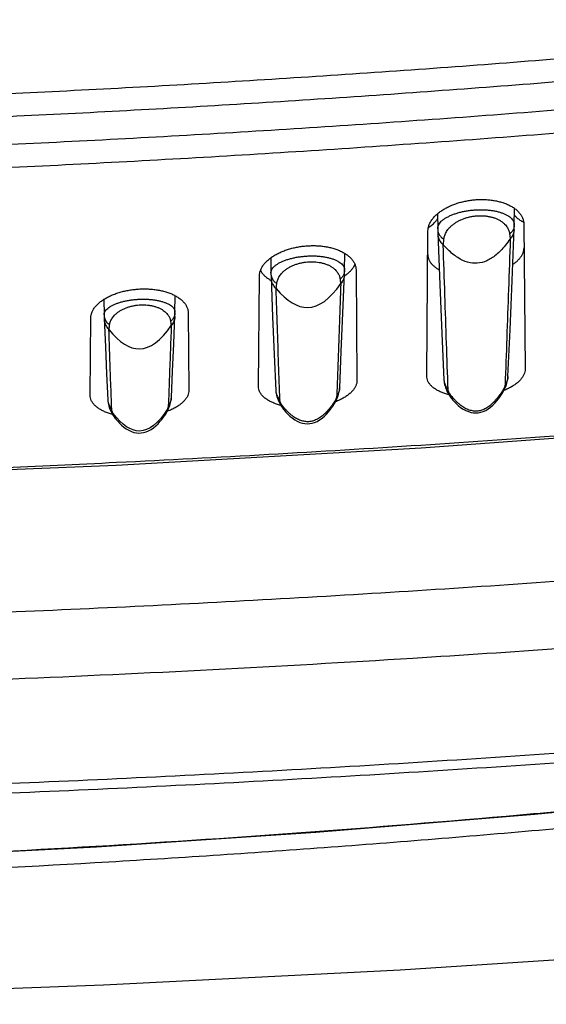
# Model space of a CAD drawing. Header units: inches. Extents: x 0 to 34, y 0 to 22.
# Tile 34 of 64: x 9.308 to 9.747, y 17.392 to 18.211. Entities that reach past the tile are written whole.
import ezdxf

# ---------------------------------------------------------------- set-up
doc = ezdxf.new("R2010")
doc.units = ezdxf.units.IN
doc.header["$LTSCALE"] = 1.87
doc.header["$MEASUREMENT"] = 0
doc.layers.get('0').update_dxf_attribs({"linetype": 'CONTINUOUS'})

msp = doc.modelspace()

# ---------------------------------------------------------------- linework, layer by layer
at = {"color": 7, "linetype": 'CONTINUOUS'}
for p, q in [((9.72025, 18.05406), (9.71998, 18.05424)), ((9.72012, 18.04036), (9.72025, 18.05403)), ((9.65628, 18.04949), (9.65639, 18.03707)), ((9.65639, 18.03707), (9.6564, 18.03651)), ((9.6564, 18.03651), (9.6565, 18.03352)), ((9.72003, 18.03716), (9.72011, 18.0398)), ((9.72011, 18.0398), (9.72012, 18.04036)), ((9.7281, 18.04093), (9.72915, 17.92033)), ((9.64728, 17.91465), (9.64833, 18.0352)), ((9.6565, 18.03352), (9.65822, 17.99066)), ((9.51747, 18.01284), (9.51758, 18.00012)), ((9.57892, 18.00283), (9.57905, 18.0166)), ((9.57891, 18.00229), (9.57892, 18.00283)), ((9.58843, 18.00282), (9.58924, 17.91089)), ((9.5072, 17.90596), (9.50801, 17.99786)), ((9.51758, 18.00012), (9.5176, 17.99958)), ((9.51759, 17.99958), (9.51769, 17.99679)), ((9.51769, 17.99679), (9.51904, 17.96384)), ((9.57883, 17.9998), (9.57891, 18.00229)), ((9.37864, 17.97835), (9.37876, 17.96551)), ((9.43775, 17.96769), (9.43787, 17.9814)), ((9.36714, 17.89857), (9.3677, 17.96293)), ((9.37876, 17.96551), (9.37877, 17.96499)), ((9.37877, 17.96499), (9.37885, 17.96238)), ((9.37885, 17.96238), (9.37984, 17.93886)), ((9.43766, 17.96481), (9.43774, 17.96717)), ((9.43774, 17.96717), (9.43775, 17.96769)), ((9.44875, 17.96713), (9.44931, 17.90275)), ((9.66387, 17.9026), (9.66492, 17.90044)), ((9.66387, 17.9026), (9.66388, 17.9026)), ((9.52389, 17.89382), (9.52489, 17.89172)), ((9.52389, 17.89382), (9.52389, 17.89381)), ((9.66897, 17.89459), (9.66896, 17.89459)), ((9.3839, 17.88632), (9.38488, 17.88425)), ((9.3839, 17.88632), (9.3839, 17.88632)), ((9.4292, 17.88179), (9.4292, 17.88179))]:
    msp.add_line(p, q, dxfattribs=at)
for points in [[(9.7149, 17.9141), (9.7166, 17.95311), (9.7183, 17.99409), (9.72003, 18.03716)], [(9.57482, 17.9048), (9.57614, 17.93509), (9.57748, 17.96672), (9.57883, 17.9998)], [(9.65822, 17.99066), (9.65992, 17.95002), (9.66161, 17.91138)], [(9.43474, 17.89681), (9.4357, 17.91857), (9.43667, 17.94121), (9.43766, 17.96481)], [(9.51904, 17.96384), (9.52037, 17.93246), (9.52169, 17.90245)], [(9.37984, 17.93886), (9.38081, 17.91639), (9.38176, 17.89482)], [(9.71331, 17.90674), (9.71356, 17.90746), (9.71394, 17.90869), (9.71426, 17.90986), (9.71452, 17.911), (9.71471, 17.91213), (9.71484, 17.91324), (9.7149, 17.9141)], [(9.57319, 17.8974), (9.57344, 17.89812), (9.57383, 17.89933), (9.57415, 17.90048), (9.57441, 17.90161), (9.57461, 17.90273), (9.57475, 17.90387), (9.57482, 17.90481)], [(9.66161, 17.91138), (9.66172, 17.91004), (9.6619, 17.90878), (9.66217, 17.90752), (9.66252, 17.90624), (9.66296, 17.9049), (9.6635, 17.90349), (9.66388, 17.9026)], [(9.71141, 17.90239), (9.71259, 17.90488), (9.71331, 17.90674)], [(9.43309, 17.88934), (9.43334, 17.89007), (9.43373, 17.89128), (9.43406, 17.89244), (9.43432, 17.89357), (9.43453, 17.8947), (9.43467, 17.89586), (9.43474, 17.8968)], [(9.52169, 17.90245), (9.5218, 17.90111), (9.52199, 17.89986), (9.52225, 17.89862), (9.52259, 17.89736), (9.52302, 17.89606), (9.52354, 17.89467), (9.52389, 17.89381)], [(9.57124, 17.89298), (9.5724, 17.8954), (9.57319, 17.8974)], [(9.66492, 17.90044), (9.66643, 17.89791), (9.66806, 17.89567), (9.66897, 17.89459)], [(9.66897, 17.89459), (9.67019, 17.89324), (9.67175, 17.89166), (9.6735, 17.89005), (9.67547, 17.88847), (9.67761, 17.88702), (9.67981, 17.88582), (9.682, 17.88492), (9.68414, 17.88431), (9.6862, 17.88397), (9.68822, 17.88388), (9.69022, 17.88403), (9.69223, 17.88442), (9.69427, 17.88506), (9.69636, 17.886), (9.69845, 17.88723), (9.70048, 17.88872), (9.70238, 17.89039), (9.70412, 17.89217), (9.70568, 17.89396), (9.70707, 17.89571), (9.70832, 17.89742), (9.70954, 17.89921)], [(9.70954, 17.89921), (9.7101, 17.90009), (9.71141, 17.90239)], [(9.18234, 17.83214), (9.38873, 17.84046), (9.64254, 17.85482), (9.89658, 17.87336), (10.14995, 17.89599)], [(9.38176, 17.89481), (9.38188, 17.89346), (9.38207, 17.89218), (9.38233, 17.89095), (9.38267, 17.88971), (9.38308, 17.88844), (9.38358, 17.88712), (9.3839, 17.88632)], [(9.43113, 17.88497), (9.43234, 17.88746), (9.43309, 17.88934)], [(9.52489, 17.89172), (9.52638, 17.88918), (9.528, 17.88691), (9.52886, 17.88587)], [(9.52886, 17.88587), (9.53013, 17.88443), (9.53166, 17.88285), (9.53337, 17.88124), (9.5353, 17.87965), (9.5374, 17.87818), (9.53958, 17.87695), (9.54176, 17.876), (9.54389, 17.87536), (9.54595, 17.87498), (9.54796, 17.87486), (9.54995, 17.87497), (9.55195, 17.87532), (9.55398, 17.87592), (9.55606, 17.87681), (9.55814, 17.87799), (9.56018, 17.87944), (9.5621, 17.88109), (9.56387, 17.88285), (9.56546, 17.88463), (9.56686, 17.88637), (9.56813, 17.88807), (9.56937, 17.88986)], [(9.56937, 17.88985), (9.56997, 17.89079), (9.57124, 17.89298)], [(9.38488, 17.88425), (9.38633, 17.88172), (9.38792, 17.87946), (9.38876, 17.87841)], [(9.38876, 17.87842), (9.39004, 17.87694), (9.39154, 17.87535), (9.39321, 17.87374), (9.3951, 17.87214), (9.39717, 17.87065), (9.39933, 17.86938), (9.4015, 17.86839), (9.40363, 17.8677), (9.4057, 17.86729), (9.4077, 17.86713), (9.40968, 17.8672), (9.41167, 17.86751), (9.4137, 17.86808), (9.41577, 17.86893), (9.41786, 17.87006), (9.4199, 17.87147), (9.42185, 17.87309), (9.42364, 17.87484), (9.42525, 17.87661), (9.42668, 17.87835), (9.42797, 17.88004), (9.4292, 17.88179)], [(9.4292, 17.88179), (9.42979, 17.88268), (9.43113, 17.88497)], [(7.1755, 17.58824), (7.35837, 17.56762), (7.53949, 17.55), (7.7214, 17.53511), (7.90397, 17.52293), (8.08706, 17.51346), (8.27056, 17.5067), (8.45432, 17.50264), (8.63821, 17.50129), (8.8221, 17.50264), (9.00586, 17.5067), (9.18935, 17.51346), (9.37245, 17.52293), (9.55501, 17.53511), (9.73692, 17.55), (9.91805, 17.56761)], [(7.56524, 17.42583), (7.65141, 17.4206), (7.89822, 17.40805), (8.14494, 17.39908), (8.39162, 17.39371), (8.63828, 17.39192), (8.88493, 17.39371), (9.13161, 17.39909), (9.37834, 17.40805), (9.62514, 17.42061), (9.87205, 17.43676), (10.11824, 17.45644)]]:
    msp.add_lwpolyline(points, dxfattribs=at)
for points, knots in [([(10.11022, 18.21097), (10.04514, 18.20414), (9.91503, 18.19138), (9.71978, 18.17495), (9.52464, 18.16125), (9.3296, 18.15027), (9.19956, 18.14476), (9.13456, 18.14246)], [0, 0, 0, 0, 0.200658, 0.40093, 0.600871, 0.800541, 1, 1, 1, 1]), ([(10.11222, 18.19219), (10.04708, 18.18533), (9.9168, 18.17254), (9.72128, 18.15607), (9.52583, 18.14233), (9.33052, 18.13132), (9.20031, 18.12579), (9.13525, 18.12349)], [0, 0, 0, 0, 0.200597, 0.4009, 0.600904, 0.800607, 1, 1, 1, 1]), ([(9.13524, 18.10055), (9.20325, 18.10294), (9.33935, 18.10871), (9.54351, 18.12031), (9.74781, 18.13488), (9.9522, 18.15241), (10.08839, 18.16605), (10.15648, 18.17337)], [0, 0, 0, 0, 0.199362, 0.399048, 0.599052, 0.799372, 1, 1, 1, 1]), ([(9.13592, 18.08142), (9.20404, 18.08382), (9.34034, 18.0896), (9.54476, 18.10124), (9.74929, 18.11584), (9.95394, 18.13341), (10.09032, 18.1471), (10.15853, 18.15443)], [0, 0, 0, 0, 0.199427, 0.399075, 0.59901, 0.799297, 1, 1, 1, 1]), ([(9.64833, 18.0352), (9.64834, 18.03608), (9.64854, 18.03788), (9.64935, 18.04054), (9.65065, 18.04316), (9.65242, 18.0457), (9.6546, 18.04809), (9.65713, 18.05032), (9.65996, 18.05236), (9.66304, 18.05421), (9.66634, 18.05587), (9.66982, 18.05731), (9.67344, 18.05855), (9.67715, 18.05957), (9.68093, 18.06036), (9.68473, 18.06094), (9.68855, 18.06131), (9.69236, 18.06146), (9.69614, 18.06139), (9.69988, 18.0611), (9.70353, 18.06059), (9.70707, 18.05986), (9.71048, 18.0589), (9.7137, 18.05772), (9.71671, 18.05632), (9.71946, 18.05469), (9.72194, 18.05284), (9.72407, 18.05078), (9.72581, 18.04852), (9.7271, 18.04609), (9.7279, 18.04354), (9.72809, 18.04179), (9.7281, 18.04093)], [0, 0, 0, 0, 0.02613, 0.053536, 0.08242, 0.113024, 0.14514, 0.178572, 0.213216, 0.248904, 0.28563, 0.323028, 0.360988, 0.39928, 0.437551, 0.475843, 0.513893, 0.551719, 0.589311, 0.626421, 0.663118, 0.699073, 0.734122, 0.76823, 0.801104, 0.832843, 0.863401, 0.8928, 0.921022, 0.948036, 0.974245, 1, 1, 1, 1]), ([(9.65639, 18.03707), (9.65639, 18.03755), (9.65649, 18.03861), (9.65705, 18.04021), (9.65805, 18.04182), (9.65944, 18.04335), (9.66118, 18.04481), (9.66326, 18.04618), (9.66563, 18.04744), (9.66825, 18.0486), (9.67107, 18.04965), (9.67407, 18.05058), (9.67721, 18.05134), (9.68044, 18.05195), (9.68373, 18.05242), (9.68704, 18.05274), (9.69035, 18.05293), (9.69363, 18.05295), (9.69686, 18.05278), (9.7, 18.05247), (9.70304, 18.05202), (9.70594, 18.05143), (9.70867, 18.05067), (9.71119, 18.04978), (9.71346, 18.04876), (9.71546, 18.04761), (9.71715, 18.04633), (9.7185, 18.04493), (9.71948, 18.04342), (9.72003, 18.04187), (9.72013, 18.04083), (9.72012, 18.04036)], [0, 0, 0, 0, 0.019097, 0.042198, 0.067043, 0.094387, 0.124599, 0.157742, 0.193628, 0.231908, 0.272216, 0.314122, 0.357239, 0.401213, 0.445602, 0.490065, 0.534325, 0.578114, 0.621204, 0.663372, 0.704355, 0.74389, 0.781699, 0.817405, 0.8507, 0.881381, 0.909433, 0.935071, 0.958712, 0.981122, 1, 1, 1, 1]), ([(9.64867, 18.03794), (9.64886, 18.03807), (9.65006, 18.03893), (9.65215, 18.04061), (9.65452, 18.04293), (9.65583, 18.04452), (9.65635, 18.04521)], [0, 0, 0, 0, 0.064846, 0.417276, 0.757252, 1, 1, 1, 1]), ([(9.66159, 18.02825), (9.66165, 18.02882), (9.66183, 18.02995), (9.66231, 18.0316), (9.66297, 18.03321), (9.66385, 18.03483), (9.66501, 18.03652), (9.66651, 18.03829), (9.66838, 18.04006), (9.6706, 18.04173), (9.67307, 18.04323), (9.67572, 18.04454), (9.67848, 18.04565), (9.68131, 18.04654), (9.68419, 18.04719), (9.68709, 18.04764), (9.68999, 18.04791), (9.69287, 18.04797), (9.69571, 18.0478), (9.69848, 18.0474), (9.70117, 18.04683), (9.70376, 18.04606), (9.7062, 18.04507), (9.70845, 18.04387), (9.71043, 18.04249), (9.71211, 18.04101), (9.71343, 18.03951), (9.71443, 18.03808), (9.71516, 18.03671), (9.7157, 18.03539), (9.71608, 18.03401), (9.71623, 18.03306), (9.71628, 18.03257)], [0, 0, 0, 0, 0.024614, 0.048457, 0.072605, 0.098244, 0.126778, 0.159639, 0.196484, 0.235998, 0.277085, 0.319082, 0.361301, 0.403383, 0.445132, 0.486568, 0.527782, 0.568626, 0.60885, 0.648436, 0.687435, 0.725682, 0.762914, 0.799007, 0.833609, 0.865463, 0.893682, 0.918246, 0.93959, 0.959285, 0.97893, 1, 1, 1, 1]), ([(9.72017, 18.04841), (9.72066, 18.04783), (9.72192, 18.04653), (9.72417, 18.04468), (9.72629, 18.04332), (9.72758, 18.04261), (9.72792, 18.04243)], [0, 0, 0, 0, 0.232044, 0.55222, 0.883558, 1, 1, 1, 1]), ([(9.6564, 18.03651), (9.65641, 18.03615), (9.65649, 18.03531), (9.6568, 18.03403), (9.65736, 18.0327), (9.65813, 18.03143), (9.65911, 18.03025), (9.66027, 18.02917), (9.66114, 18.02854), (9.66159, 18.02825)], [0, 0, 0, 0, 0.107908, 0.246749, 0.388246, 0.533606, 0.68372, 0.839125, 1, 1, 1, 1]), ([(9.72011, 18.0398), (9.7201, 18.03944), (9.72002, 18.03861), (9.71972, 18.03735), (9.71916, 18.03603), (9.7184, 18.03477), (9.71743, 18.0336), (9.71668, 18.0329), (9.71628, 18.03257)], [0, 0, 0, 0, 0.12857, 0.29388, 0.46241, 0.635624, 0.814603, 1, 1, 1, 1]), ([(9.71999, 18.03627), (9.71998, 18.03584), (9.71988, 18.03484), (9.71952, 18.03329), (9.71886, 18.03166), (9.71796, 18.03012), (9.71722, 18.02918), (9.71681, 18.02874)], [0, 0, 0, 0, 0.152679, 0.360523, 0.570415, 0.783317, 1, 1, 1, 1]), ([(9.65654, 18.0325), (9.65655, 18.03208), (9.65665, 18.03108), (9.65701, 18.02953), (9.65766, 18.0279), (9.65855, 18.02637), (9.65968, 18.02495), (9.66056, 18.02411), (9.66102, 18.02371)], [0, 0, 0, 0, 0.124873, 0.295269, 0.467311, 0.641775, 0.819241, 1, 1, 1, 1]), ([(9.71681, 18.02874), (9.71541, 18.0267), (9.7115, 18.02147), (9.70499, 18.01482), (9.69725, 18.00993), (9.68936, 18.00792), (9.68135, 18.00879), (9.6732, 18.01255), (9.6664, 18.018), (9.66232, 18.02227), (9.66102, 18.02371)], [0, 0, 0, 0, 0.080215, 0.222579, 0.364942, 0.507306, 0.649669, 0.792033, 0.934396, 1, 1, 1, 1]), ([(9.66102, 18.02371), (9.66107, 18.02391), (9.66115, 18.02436), (9.66126, 18.02511), (9.66138, 18.02601), (9.66148, 18.02707), (9.66156, 18.02783), (9.66159, 18.02825)], [0, 0, 0, 0, 0.13477, 0.298649, 0.4954, 0.728179, 1, 1, 1, 1]), ([(9.71681, 18.02874), (9.71633, 18.0147), (9.71538, 17.98716), (9.71394, 17.94668), (9.71295, 17.92023), (9.71246, 17.90729)], [0, 0, 0, 0, 0.346768, 0.680183, 1, 1, 1, 1]), ([(9.71628, 18.03257), (9.71632, 18.03221), (9.71639, 18.03154), (9.7165, 18.03063), (9.7166, 18.02988), (9.71671, 18.02926), (9.71678, 18.0289), (9.71681, 18.02874)], [0, 0, 0, 0, 0.282283, 0.517899, 0.712713, 0.87181, 1, 1, 1, 1]), ([(9.50801, 17.99786), (9.50801, 17.99871), (9.50821, 18.00045), (9.50902, 18.00302), (9.51033, 18.00555), (9.51209, 18.00799), (9.51427, 18.01029), (9.5168, 18.01244), (9.51964, 18.01441), (9.52274, 18.01619), (9.52606, 18.01778), (9.52956, 18.01916), (9.53321, 18.02035), (9.53696, 18.02131), (9.54078, 18.02207), (9.54464, 18.02261), (9.5485, 18.02294), (9.55236, 18.02306), (9.55619, 18.02297), (9.55997, 18.02266), (9.56367, 18.02213), (9.56726, 18.02139), (9.5707, 18.02042), (9.57396, 18.01925), (9.57699, 18.01785), (9.57977, 18.01625), (9.58226, 18.01443), (9.5844, 18.01241), (9.58614, 18.01019), (9.58743, 18.00783), (9.58823, 18.00536), (9.58843, 18.00366), (9.58843, 18.00282)], [0, 0, 0, 0, 0.025306, 0.0519, 0.080032, 0.109976, 0.14155, 0.17457, 0.208939, 0.244487, 0.281213, 0.318749, 0.356977, 0.395647, 0.43437, 0.473168, 0.511771, 0.550181, 0.588384, 0.626118, 0.663431, 0.699962, 0.735516, 0.770039, 0.803221, 0.83514, 0.865727, 0.894986, 0.922891, 0.94942, 0.974995, 1, 1, 1, 1]), ([(9.6651, 17.90331), (9.66464, 17.91614), (9.66372, 17.94234), (9.66236, 17.98248), (9.66147, 18.00979), (9.66102, 18.02371)], [0, 0, 0, 0, 0.319612, 0.653024, 1, 1, 1, 1]), ([(9.71884, 18.0074), (9.71962, 18.00791), (9.72114, 18.00901), (9.72322, 18.01082), (9.72502, 18.01278), (9.72646, 18.01483), (9.7275, 18.01694), (9.72814, 18.01907), (9.72828, 18.02051), (9.72827, 18.02122)], [0, 0, 0, 0, 0.16123, 0.322565, 0.47487, 0.61803, 0.752116, 0.878801, 1, 1, 1, 1]), ([(9.51758, 18.00012), (9.51758, 18.00058), (9.51769, 18.00159), (9.51827, 18.00311), (9.51929, 18.00463), (9.52071, 18.00606), (9.52249, 18.00742), (9.5246, 18.00868), (9.527, 18.00986), (9.52967, 18.01091), (9.53254, 18.01185), (9.53557, 18.01267), (9.53872, 18.01334), (9.54197, 18.01386), (9.54527, 18.01422), (9.54859, 18.01444), (9.5519, 18.01451), (9.55516, 18.01445), (9.55835, 18.01421), (9.56143, 18.01379), (9.56438, 18.01325), (9.56717, 18.01256), (9.56975, 18.01174), (9.57209, 18.01079), (9.57413, 18.00971), (9.57586, 18.0085), (9.57725, 18.00719), (9.57826, 18.00575), (9.57882, 18.00428), (9.57893, 18.00329), (9.57892, 18.00283)], [0, 0, 0, 0, 0.019108, 0.042258, 0.067425, 0.095432, 0.126657, 0.16113, 0.198651, 0.238848, 0.281278, 0.325361, 0.370587, 0.416666, 0.463269, 0.510005, 0.556456, 0.602214, 0.646975, 0.690526, 0.732592, 0.772843, 0.810915, 0.846305, 0.878691, 0.908024, 0.934475, 0.958517, 0.981025, 1, 1, 1, 1]), ([(9.64816, 18.0156), (9.64815, 18.01487), (9.6483, 18.01341), (9.64899, 18.01127), (9.65012, 18.00924), (9.65167, 18.00735), (9.65359, 18.00562), (9.65564, 18.00419), (9.65707, 18.00339), (9.65771, 18.00305)], [0, 0, 0, 0, 0.131005, 0.264168, 0.402544, 0.548971, 0.704165, 0.868997, 1, 1, 1, 1]), ([(9.52248, 17.9915), (9.52254, 17.99204), (9.52273, 17.99311), (9.5232, 17.99465), (9.52385, 17.99615), (9.52471, 17.99765), (9.52582, 17.9992), (9.52723, 18.00081), (9.529, 18.00242), (9.53108, 18.00394), (9.53342, 18.00532), (9.53593, 18.0065), (9.53855, 18.00753), (9.54126, 18.00836), (9.54401, 18.00897), (9.54678, 18.00937), (9.54954, 18.0096), (9.55231, 18.00966), (9.55505, 18.00952), (9.55773, 18.00915), (9.56033, 18.0086), (9.56282, 18.00788), (9.56519, 18.00697), (9.56738, 18.00585), (9.56933, 18.00456), (9.57098, 18.00315), (9.5723, 18.00173), (9.57329, 18.00036), (9.57402, 17.99907), (9.57457, 17.99781), (9.57496, 17.99649), (9.57511, 17.99558), (9.57516, 17.99511)], [0, 0, 0, 0, 0.024338, 0.047999, 0.07193, 0.097167, 0.12493, 0.156637, 0.192443, 0.231204, 0.271612, 0.313065, 0.355047, 0.397152, 0.439078, 0.480557, 0.521724, 0.56283, 0.603763, 0.644066, 0.683414, 0.721896, 0.75965, 0.796353, 0.831292, 0.863814, 0.892819, 0.917516, 0.938977, 0.958915, 0.978806, 1, 1, 1, 1]), ([(9.57931, 17.99822), (9.57993, 17.99864), (9.58129, 17.99963), (9.58325, 18.0013), (9.58507, 18.00324), (9.5865, 18.00526), (9.58722, 18.00668), (9.5875, 18.00737)], [0, 0, 0, 0, 0.179416, 0.405476, 0.618748, 0.819167, 1, 1, 1, 1]), ([(9.50896, 18.00256), (9.50896, 18.00255), (9.50927, 18.00184), (9.51005, 18.00044), (9.51159, 17.99853), (9.51352, 17.99678), (9.51562, 17.99531), (9.51709, 17.99447), (9.51778, 17.99411)], [0, 0, 0, 0, 0.002557, 0.187488, 0.383444, 0.591307, 0.812152, 1, 1, 1, 1]), ([(9.5176, 17.99958), (9.51761, 17.99923), (9.51768, 17.99843), (9.51797, 17.99718), (9.51849, 17.99588), (9.51922, 17.99465), (9.52014, 17.99349), (9.52123, 17.99242), (9.52205, 17.99179), (9.52248, 17.9915)], [0, 0, 0, 0, 0.107416, 0.24691, 0.388875, 0.534459, 0.684528, 0.839633, 1, 1, 1, 1]), ([(9.51772, 17.99584), (9.51774, 17.99544), (9.51783, 17.99448), (9.51816, 17.99299), (9.51876, 17.9914), (9.51959, 17.98989), (9.52064, 17.9885), (9.52146, 17.98766), (9.52189, 17.98727)], [0, 0, 0, 0, 0.122625, 0.294051, 0.466898, 0.641857, 0.819463, 1, 1, 1, 1]), ([(9.57849, 17.99988), (9.57835, 17.99944), (9.57799, 17.99855), (9.57724, 17.99731), (9.57629, 17.99614), (9.57556, 17.99544), (9.57516, 17.99511)], [0, 0, 0, 0, 0.239031, 0.484469, 0.737816, 1, 1, 1, 1]), ([(9.57516, 17.99511), (9.5752, 17.99481), (9.57526, 17.99427), (9.57536, 17.9935), (9.57545, 17.99286), (9.57554, 17.99232), (9.57563, 17.99186), (9.57568, 17.99159), (9.57571, 17.99147)], [0, 0, 0, 0, 0.241818, 0.448774, 0.62503, 0.773367, 0.897566, 1, 1, 1, 1]), ([(9.5788, 17.99894), (9.57878, 17.99853), (9.57869, 17.99754), (9.57834, 17.99601), (9.5777, 17.99439), (9.57683, 17.99285), (9.57611, 17.99191), (9.57571, 17.99147)], [0, 0, 0, 0, 0.150903, 0.359563, 0.570071, 0.78331, 1, 1, 1, 1]), ([(9.57891, 18.00229), (9.5789, 18.00194), (9.57883, 18.00112), (9.57864, 18.00032), (9.57849, 17.99988)], [0, 0, 0, 0, 0.436483, 1, 1, 1, 1]), ([(9.3677, 17.96293), (9.36771, 17.96375), (9.36791, 17.96543), (9.36872, 17.96792), (9.37002, 17.97036), (9.37178, 17.9727), (9.37396, 17.97492), (9.37649, 17.97698), (9.37934, 17.97888), (9.38247, 17.9806), (9.38582, 17.98212), (9.38936, 17.98345), (9.39302, 17.98457), (9.39679, 17.98549), (9.40063, 17.98619), (9.40453, 17.9867), (9.40846, 17.987), (9.41238, 17.98708), (9.41626, 17.98696), (9.42007, 17.98663), (9.4238, 17.98609), (9.42742, 17.98534), (9.43089, 17.98437), (9.43419, 17.98319), (9.43726, 17.9818), (9.44007, 17.98021), (9.44256, 17.97842), (9.44471, 17.97645), (9.44645, 17.97429), (9.44774, 17.97199), (9.44855, 17.96959), (9.44874, 17.96794), (9.44875, 17.96713)], [0, 0, 0, 0, 0.02457, 0.050393, 0.077794, 0.107036, 0.137975, 0.17059, 0.204752, 0.240455, 0.277352, 0.315044, 0.35338, 0.39207, 0.431151, 0.470387, 0.509793, 0.54903, 0.587776, 0.626045, 0.663612, 0.700544, 0.736584, 0.771634, 0.80536, 0.83748, 0.868073, 0.897097, 0.924649, 0.950718, 0.975689, 1, 1, 1, 1]), ([(9.52189, 17.98727), (9.52194, 17.98745), (9.52202, 17.98785), (9.52213, 17.98853), (9.52225, 17.98936), (9.52237, 17.99037), (9.52244, 17.9911), (9.52248, 17.9915)], [0, 0, 0, 0, 0.128566, 0.288325, 0.483575, 0.719431, 1, 1, 1, 1]), ([(9.52189, 17.98727), (9.53089, 17.97667), (9.54931, 17.96571), (9.56681, 17.97837), (9.57571, 17.99147)], [0, 0, 0, 0, 0.476674, 1, 1, 1, 1]), ([(9.52509, 17.89448), (9.52473, 17.90445), (9.52401, 17.92474), (9.52295, 17.95567), (9.52225, 17.97662), (9.52189, 17.98727)], [0, 0, 0, 0, 0.322468, 0.655849, 1, 1, 1, 1]), ([(9.57571, 17.99147), (9.57534, 17.98074), (9.5746, 17.95962), (9.57347, 17.92843), (9.5727, 17.90798), (9.57232, 17.89792)], [0, 0, 0, 0, 0.343985, 0.677369, 1, 1, 1, 1]), ([(9.37876, 17.96551), (9.37875, 17.96593), (9.37886, 17.96686), (9.37941, 17.96825), (9.3804, 17.96964), (9.38176, 17.97094), (9.38346, 17.97217), (9.38548, 17.97331), (9.38779, 17.97438), (9.39034, 17.97533), (9.39311, 17.97617), (9.39602, 17.9769), (9.39906, 17.97751), (9.40218, 17.97797), (9.40534, 17.9783), (9.40852, 17.97847), (9.41169, 17.9785), (9.41482, 17.97842), (9.41788, 17.97822), (9.42086, 17.97784), (9.42371, 17.97731), (9.4264, 17.97666), (9.4289, 17.97589), (9.43116, 17.97501), (9.43313, 17.97402), (9.4348, 17.97291), (9.43613, 17.9717), (9.4371, 17.97038), (9.43765, 17.96902), (9.43775, 17.9681), (9.43775, 17.96769)], [0, 0, 0, 0, 0.018437, 0.040838, 0.065339, 0.092791, 0.123587, 0.157759, 0.195135, 0.235372, 0.277999, 0.322404, 0.368016, 0.414455, 0.461355, 0.508302, 0.55494, 0.601012, 0.646263, 0.6904, 0.733131, 0.774055, 0.812614, 0.848285, 0.880759, 0.910026, 0.93623, 0.959788, 0.981639, 1, 1, 1, 1]), ([(9.38336, 17.9571), (9.38342, 17.95762), (9.38361, 17.95864), (9.38411, 17.96012), (9.38478, 17.96157), (9.38567, 17.96302), (9.38684, 17.96454), (9.38833, 17.9661), (9.39018, 17.96762), (9.39232, 17.96904), (9.3947, 17.97028), (9.39723, 17.97134), (9.39986, 17.97224), (9.40255, 17.97293), (9.40528, 17.97341), (9.40802, 17.9737), (9.41075, 17.9738), (9.41347, 17.97373), (9.41616, 17.97347), (9.41877, 17.97299), (9.42129, 17.97234), (9.42369, 17.9715), (9.42592, 17.97047), (9.42792, 17.96927), (9.42962, 17.96794), (9.43099, 17.96658), (9.43203, 17.96527), (9.43282, 17.96401), (9.43341, 17.96274), (9.43385, 17.96142), (9.43402, 17.96051), (9.43407, 17.96004)], [0, 0, 0, 0, 0.024563, 0.048499, 0.072922, 0.099049, 0.128351, 0.162168, 0.199939, 0.240334, 0.282374, 0.325411, 0.368817, 0.412229, 0.455409, 0.498343, 0.541098, 0.583613, 0.625705, 0.667199, 0.707926, 0.747632, 0.786009, 0.822773, 0.856888, 0.886891, 0.912474, 0.935205, 0.956555, 0.977767, 1, 1, 1, 1]), ([(9.37877, 17.96499), (9.37878, 17.96458), (9.37887, 17.96365), (9.37925, 17.96224), (9.37992, 17.96079), (9.38084, 17.95942), (9.38199, 17.95817), (9.38288, 17.95744), (9.38336, 17.9571)], [0, 0, 0, 0, 0.130081, 0.294087, 0.461758, 0.634671, 0.813906, 1, 1, 1, 1]), ([(9.43733, 17.96478), (9.43719, 17.96434), (9.43683, 17.96346), (9.4361, 17.96223), (9.43518, 17.96107), (9.43446, 17.96037), (9.43407, 17.96004)], [0, 0, 0, 0, 0.239339, 0.48489, 0.738133, 1, 1, 1, 1]), ([(9.43763, 17.96398), (9.43761, 17.96358), (9.43752, 17.96261), (9.43718, 17.96109), (9.43657, 17.95948), (9.43572, 17.95796), (9.43502, 17.95702), (9.43464, 17.95658)], [0, 0, 0, 0, 0.148889, 0.358398, 0.569569, 0.783214, 1, 1, 1, 1]), ([(9.43774, 17.96717), (9.43773, 17.96681), (9.43765, 17.96601), (9.43747, 17.96522), (9.43733, 17.96478)], [0, 0, 0, 0, 0.435367, 1, 1, 1, 1]), ([(9.37889, 17.96148), (9.3789, 17.96111), (9.37899, 17.96019), (9.37929, 17.95876), (9.37985, 17.95721), (9.38062, 17.95574), (9.38158, 17.95437), (9.38234, 17.95354), (9.38275, 17.95315)], [0, 0, 0, 0, 0.119998, 0.292473, 0.46617, 0.641702, 0.819554, 1, 1, 1, 1]), ([(9.38275, 17.95315), (9.38278, 17.95328), (9.38285, 17.95357), (9.38295, 17.95406), (9.38305, 17.95465), (9.38315, 17.95535), (9.38325, 17.95618), (9.38332, 17.95678), (9.38336, 17.9571)], [0, 0, 0, 0, 0.100938, 0.224477, 0.37238, 0.548911, 0.757243, 1, 1, 1, 1]), ([(9.38275, 17.95315), (9.39142, 17.94238), (9.40911, 17.93129), (9.42604, 17.94374), (9.43464, 17.95657)], [0, 0, 0, 0, 0.480328, 1, 1, 1, 1]), ([(9.43464, 17.95657), (9.43437, 17.94899), (9.43383, 17.93399), (9.43302, 17.91175), (9.43247, 17.89709), (9.43219, 17.88985)], [0, 0, 0, 0, 0.341029, 0.674392, 1, 1, 1, 1]), ([(9.43407, 17.96004), (9.43411, 17.95975), (9.43418, 17.95921), (9.43428, 17.95847), (9.43437, 17.95785), (9.43447, 17.95735), (9.43455, 17.95693), (9.43461, 17.95668), (9.43464, 17.95657)], [0, 0, 0, 0, 0.251614, 0.462195, 0.637951, 0.783175, 0.903472, 1, 1, 1, 1]), ([(9.38507, 17.88695), (9.38481, 17.89413), (9.38429, 17.90867), (9.38352, 17.93073), (9.38301, 17.94562), (9.38275, 17.95315)], [0, 0, 0, 0, 0.325467, 0.658825, 1, 1, 1, 1]), ([(9.66571, 17.89908), (9.66544, 17.89915), (9.66404, 17.89951), (9.6616, 17.90025), (9.65852, 17.90146), (9.65573, 17.90285), (9.65327, 17.90442), (9.65115, 17.90618), (9.64945, 17.90811), (9.6482, 17.91019), (9.64744, 17.91239), (9.64727, 17.91391), (9.64728, 17.91465)], [0, 0, 0, 0, 0.032934, 0.167344, 0.295128, 0.415259, 0.528096, 0.633605, 0.732412, 0.824974, 0.913379, 1, 1, 1, 1]), ([(9.72915, 17.92033), (9.72916, 17.91957), (9.72899, 17.91801), (9.72822, 17.9157), (9.72696, 17.91343), (9.72523, 17.91125), (9.72309, 17.90919), (9.72057, 17.90725), (9.71773, 17.90545), (9.71466, 17.90385), (9.71253, 17.90291), (9.71146, 17.90248)], [0, 0, 0, 0, 0.085942, 0.176484, 0.273338, 0.37789, 0.489915, 0.609494, 0.736225, 0.870125, 1, 1, 1, 1]), ([(9.7149, 17.9141), (9.71489, 17.91376), (9.71481, 17.91289), (9.71454, 17.91153), (9.71404, 17.91004), (9.71335, 17.90861), (9.71277, 17.90771), (9.71246, 17.90729)], [0, 0, 0, 0, 0.140538, 0.35311, 0.566825, 0.782289, 1, 1, 1, 1]), ([(9.52576, 17.89021), (9.52546, 17.89029), (9.52404, 17.89067), (9.52157, 17.89143), (9.51848, 17.89266), (9.51568, 17.89408), (9.51321, 17.89568), (9.51109, 17.89745), (9.50938, 17.8994), (9.50813, 17.90149), (9.50736, 17.90369), (9.5072, 17.90521), (9.5072, 17.90596)], [0, 0, 0, 0, 0.035038, 0.169253, 0.29691, 0.416961, 0.529729, 0.635146, 0.733794, 0.82608, 0.914041, 1, 1, 1, 1]), ([(9.58924, 17.91089), (9.58924, 17.91014), (9.58907, 17.90857), (9.5883, 17.90628), (9.58704, 17.90403), (9.58531, 17.90186), (9.58316, 17.89982), (9.58065, 17.8979), (9.5778, 17.89613), (9.57466, 17.89453), (9.57245, 17.89359), (9.57132, 17.89314)], [0, 0, 0, 0, 0.085328, 0.17508, 0.27101, 0.374546, 0.48551, 0.604014, 0.729674, 0.862518, 1, 1, 1, 1]), ([(9.57482, 17.9048), (9.5748, 17.90445), (9.57472, 17.90358), (9.57445, 17.9022), (9.57394, 17.90069), (9.57323, 17.89925), (9.57264, 17.89835), (9.57232, 17.89792)], [0, 0, 0, 0, 0.141012, 0.353437, 0.567021, 0.782375, 1, 1, 1, 1]), ([(9.66161, 17.91138), (9.66162, 17.91103), (9.6617, 17.91017), (9.66197, 17.90881), (9.66247, 17.90731), (9.66316, 17.90588), (9.66404, 17.90453), (9.66473, 17.9037), (9.6651, 17.90331)], [0, 0, 0, 0, 0.114673, 0.289002, 0.464253, 0.640918, 0.819401, 1, 1, 1, 1]), ([(9.71246, 17.90729), (9.71245, 17.90712), (9.7124, 17.90676), (9.71227, 17.90618), (9.71209, 17.90553), (9.71185, 17.90481), (9.71166, 17.90432), (9.71156, 17.90407)], [0, 0, 0, 0, 0.147643, 0.325645, 0.529515, 0.75528, 1, 1, 1, 1]), ([(9.71331, 17.90674), (9.71325, 17.90658), (9.71302, 17.90601), (9.71249, 17.90507), (9.71189, 17.90439), (9.71157, 17.90407)], [0, 0, 0, 0, 0.159583, 0.573727, 1, 1, 1, 1]), ([(10.14977, 17.89806), (10.06522, 17.88981), (9.89619, 17.8747), (9.64259, 17.85619), (9.40804, 17.8429), (9.258, 17.83657), (9.19244, 17.83422)], [0, 0, 0, 0, 0.265579, 0.530506, 0.794913, 1, 1, 1, 1]), ([(9.38578, 17.88264), (9.38548, 17.88272), (9.38404, 17.88311), (9.38155, 17.88391), (9.37845, 17.88516), (9.37564, 17.88661), (9.37316, 17.88823), (9.37103, 17.89002), (9.36932, 17.89199), (9.36806, 17.89409), (9.3673, 17.8963), (9.36713, 17.89782), (9.36714, 17.89857)], [0, 0, 0, 0, 0.036379, 0.17049, 0.298108, 0.418164, 0.530947, 0.636353, 0.734922, 0.827015, 0.914616, 1, 1, 1, 1]), ([(9.44931, 17.90275), (9.44931, 17.90199), (9.44914, 17.90043), (9.44837, 17.89815), (9.44711, 17.89591), (9.44538, 17.89376), (9.44323, 17.89174), (9.44071, 17.88985), (9.43786, 17.88811), (9.43472, 17.88652), (9.43245, 17.88558), (9.43125, 17.88513), (9.4312, 17.88511)], [0, 0, 0, 0, 0.084855, 0.173964, 0.269123, 0.371803, 0.481875, 0.59948, 0.724251, 0.856229, 0.994177, 1, 1, 1, 1]), ([(9.43474, 17.8968), (9.43472, 17.89645), (9.43464, 17.89557), (9.43436, 17.89417), (9.43384, 17.89265), (9.43312, 17.89119), (9.43252, 17.89028), (9.43219, 17.88985)], [0, 0, 0, 0, 0.14097, 0.353359, 0.566933, 0.782312, 1, 1, 1, 1]), ([(9.52169, 17.90245), (9.52171, 17.90201), (9.52181, 17.90096), (9.5222, 17.89932), (9.5229, 17.89758), (9.52386, 17.89594), (9.52466, 17.89495), (9.52509, 17.89448)], [0, 0, 0, 0, 0.149094, 0.358752, 0.569982, 0.783543, 1, 1, 1, 1]), ([(9.57232, 17.89792), (9.57231, 17.89775), (9.57226, 17.89739), (9.57213, 17.89682), (9.57195, 17.89616), (9.5717, 17.89545), (9.57152, 17.89496), (9.57142, 17.8947)], [0, 0, 0, 0, 0.147016, 0.324645, 0.52837, 0.754422, 1, 1, 1, 1]), ([(9.57319, 17.8974), (9.57314, 17.89723), (9.5729, 17.89666), (9.57236, 17.89571), (9.57175, 17.89502), (9.57142, 17.8947)], [0, 0, 0, 0, 0.1589, 0.573303, 1, 1, 1, 1]), ([(9.66388, 17.9026), (9.66402, 17.90226), (9.66441, 17.90154), (9.66524, 17.90051), (9.66596, 17.8999), (9.66635, 17.89963)], [0, 0, 0, 0, 0.277914, 0.63223, 1, 1, 1, 1]), ([(9.66635, 17.89963), (9.66621, 17.89992), (9.66595, 17.90048), (9.66561, 17.90129), (9.66535, 17.90204), (9.66517, 17.9027), (9.6651, 17.90312), (9.6651, 17.90331)], [0, 0, 0, 0, 0.246948, 0.47316, 0.676393, 0.853205, 1, 1, 1, 1]), ([(9.66635, 17.89963), (9.66711, 17.89867), (9.66844, 17.89707), (9.6704, 17.89494), (9.67213, 17.89322), (9.67386, 17.89167), (9.67559, 17.89029), (9.67731, 17.88909), (9.67902, 17.88806), (9.68072, 17.88721), (9.68242, 17.88653), (9.68412, 17.88603), (9.68581, 17.88571), (9.68749, 17.88556), (9.68917, 17.88559), (9.69083, 17.88579), (9.69249, 17.88617), (9.69415, 17.88673), (9.69579, 17.88747), (9.69743, 17.88838), (9.69905, 17.88946), (9.70067, 17.89072), (9.70228, 17.89215), (9.70389, 17.89376), (9.70548, 17.89554), (9.70707, 17.8975), (9.70862, 17.89958), (9.71013, 17.90178), (9.71109, 17.90329), (9.71157, 17.90407)], [0, 0, 0, 0, 0.063118, 0.107598, 0.149818, 0.18988, 0.227901, 0.264019, 0.298395, 0.331215, 0.362693, 0.393072, 0.422621, 0.451633, 0.480417, 0.509288, 0.538562, 0.568537, 0.599495, 0.631691, 0.665351, 0.700674, 0.737832, 0.776971, 0.818219, 0.861684, 0.907457, 0.952646, 1, 1, 1, 1]), ([(9.66896, 17.89459), (9.66871, 17.89488), (9.66825, 17.89547), (9.66767, 17.89639), (9.66721, 17.89726), (9.66685, 17.89807), (9.66658, 17.89884), (9.66642, 17.89936), (9.66635, 17.89963)], [0, 0, 0, 0, 0.198645, 0.394295, 0.567836, 0.717251, 0.855645, 1, 1, 1, 1]), ([(9.70965, 17.89938), (9.70964, 17.89937), (9.70961, 17.89931), (9.70957, 17.89926), (9.70954, 17.89921)], [0, 0, 0, 0, 0.192604, 1, 1, 1, 1]), ([(9.71157, 17.90407), (9.71152, 17.90384), (9.71141, 17.90337), (9.71121, 17.90267), (9.71095, 17.90194), (9.71062, 17.90114), (9.71019, 17.90027), (9.70984, 17.89968), (9.70965, 17.89938)], [0, 0, 0, 0, 0.140554, 0.279358, 0.429675, 0.59658, 0.787159, 1, 1, 1, 1]), ([(9.38176, 17.89481), (9.38178, 17.89439), (9.38188, 17.89335), (9.38226, 17.89174), (9.38294, 17.89002), (9.38387, 17.8884), (9.38465, 17.88741), (9.38507, 17.88695)], [0, 0, 0, 0, 0.147427, 0.357589, 0.569273, 0.783223, 1, 1, 1, 1]), ([(9.43219, 17.88985), (9.43218, 17.88968), (9.43214, 17.88932), (9.432, 17.88875), (9.43181, 17.88809), (9.43157, 17.88738), (9.43138, 17.88689), (9.43128, 17.88663)], [0, 0, 0, 0, 0.147426, 0.325033, 0.528802, 0.754868, 1, 1, 1, 1]), ([(9.43309, 17.88934), (9.43303, 17.88918), (9.43279, 17.8886), (9.43224, 17.88765), (9.43162, 17.88696), (9.43128, 17.88664)], [0, 0, 0, 0, 0.157973, 0.572755, 1, 1, 1, 1]), ([(9.52389, 17.89381), (9.52404, 17.89349), (9.52442, 17.89277), (9.52521, 17.89175), (9.52592, 17.89114), (9.5263, 17.89087)], [0, 0, 0, 0, 0.276903, 0.631901, 1, 1, 1, 1]), ([(9.5263, 17.89087), (9.52615, 17.89119), (9.52587, 17.89178), (9.52554, 17.89262), (9.5253, 17.89333), (9.52515, 17.89393), (9.5251, 17.89431), (9.52509, 17.89448)], [0, 0, 0, 0, 0.278211, 0.510659, 0.704599, 0.866188, 1, 1, 1, 1]), ([(9.57142, 17.89471), (9.57094, 17.89395), (9.56999, 17.89247), (9.56849, 17.89031), (9.56695, 17.88826), (9.56535, 17.88632), (9.56375, 17.88456), (9.56215, 17.88297), (9.56053, 17.88156), (9.55891, 17.88032), (9.55729, 17.87925), (9.55565, 17.87836), (9.55401, 17.87764), (9.55236, 17.8771), (9.5507, 17.87674), (9.54904, 17.87655), (9.54737, 17.87654), (9.54569, 17.8767), (9.54401, 17.87704), (9.54233, 17.87756), (9.54064, 17.87825), (9.53894, 17.87911), (9.53724, 17.88015), (9.53554, 17.88137), (9.53383, 17.88275), (9.53211, 17.88432), (9.53039, 17.88605), (9.52842, 17.88823), (9.52708, 17.88987), (9.5263, 17.89087)], [0, 0, 0, 0, 0.046538, 0.090973, 0.136635, 0.17999, 0.221131, 0.260166, 0.297224, 0.332452, 0.366023, 0.398137, 0.429021, 0.458931, 0.488149, 0.516976, 0.545727, 0.574718, 0.604258, 0.634638, 0.666129, 0.69897, 0.733376, 0.769531, 0.807595, 0.847706, 0.88998, 0.934518, 1, 1, 1, 1]), ([(9.52886, 17.88587), (9.52861, 17.88615), (9.52816, 17.88674), (9.52759, 17.88765), (9.52714, 17.88852), (9.52679, 17.88932), (9.52652, 17.89009), (9.52637, 17.8906), (9.5263, 17.89087)], [0, 0, 0, 0, 0.198962, 0.39485, 0.567663, 0.716369, 0.855139, 1, 1, 1, 1]), ([(9.56947, 17.89002), (9.56947, 17.89001), (9.56943, 17.88995), (9.5694, 17.8899), (9.56937, 17.88986)], [0, 0, 0, 0, 0.220895, 1, 1, 1, 1]), ([(9.57142, 17.89471), (9.57137, 17.89447), (9.57126, 17.89401), (9.57105, 17.89331), (9.57079, 17.89258), (9.57046, 17.89178), (9.57002, 17.89091), (9.56967, 17.89032), (9.56947, 17.89002)], [0, 0, 0, 0, 0.140437, 0.279217, 0.429626, 0.597021, 0.78785, 1, 1, 1, 1]), ([(9.3839, 17.88632), (9.38404, 17.886), (9.38441, 17.88529), (9.38519, 17.88428), (9.38588, 17.88367), (9.38625, 17.8834)], [0, 0, 0, 0, 0.276393, 0.631818, 1, 1, 1, 1]), ([(9.38625, 17.8834), (9.38611, 17.88368), (9.38587, 17.88422), (9.38555, 17.885), (9.38531, 17.88572), (9.38514, 17.88636), (9.38508, 17.88676), (9.38507, 17.88695)], [0, 0, 0, 0, 0.247028, 0.473443, 0.676695, 0.853347, 1, 1, 1, 1]), ([(9.43128, 17.88663), (9.42377, 17.87482), (9.40907, 17.86344), (9.39372, 17.87361), (9.38625, 17.8834)], [0, 0, 0, 0, 0.522119, 1, 1, 1, 1]), ([(9.38875, 17.87842), (9.38852, 17.8787), (9.38807, 17.87929), (9.38751, 17.8802), (9.38706, 17.88107), (9.38673, 17.88187), (9.38646, 17.88263), (9.38631, 17.88313), (9.38625, 17.88339)], [0, 0, 0, 0, 0.19674, 0.395061, 0.569552, 0.719215, 0.856988, 1, 1, 1, 1]), ([(9.42932, 17.88196), (9.42931, 17.88195), (9.42927, 17.8819), (9.42923, 17.88184), (9.4292, 17.88179)], [0, 0, 0, 0, 0.203532, 1, 1, 1, 1]), ([(9.43128, 17.88664), (9.43123, 17.8864), (9.43112, 17.88594), (9.43091, 17.88524), (9.43064, 17.8845), (9.4303, 17.88371), (9.42986, 17.88285), (9.42951, 17.88226), (9.42932, 17.88196)], [0, 0, 0, 0, 0.141125, 0.280734, 0.431795, 0.599698, 0.789289, 1, 1, 1, 1]), ([(10.0952, 17.77126), (10.01422, 17.76381), (9.85228, 17.75015), (9.6093, 17.73339), (9.36643, 17.72036), (9.12365, 17.71105), (8.88093, 17.70547), (8.63824, 17.70361), (8.39555, 17.70547), (8.15284, 17.71105), (7.91006, 17.72036), (7.66719, 17.73339), (7.4242, 17.75015), (7.26227, 17.76381), (7.18129, 17.77126)], [0, 0, 0, 0, 0.083606, 0.167067, 0.250403, 0.33365, 0.416843, 0.5, 0.583157, 0.66635, 0.749597, 0.832933, 0.916394, 1, 1, 1, 1]), ([(10.12859, 17.71796), (10.08752, 17.71414), (10.00541, 17.70681), (9.84119, 17.69342), (9.60703, 17.67703), (9.30283, 17.66124), (8.96967, 17.65088), (8.63656, 17.64745), (8.30344, 17.65095), (7.97029, 17.66138), (7.66665, 17.67721), (7.43333, 17.69358), (7.27023, 17.70689), (7.18868, 17.71416), (7.1479, 17.71796)], [0, 0, 0, 0, 0.041447, 0.082859, 0.165592, 0.277352, 0.388989, 0.500564, 0.612139, 0.723777, 0.835538, 0.917707, 0.958837, 1, 1, 1, 1]), ([(10.18993, 17.63675), (10.10369, 17.62843), (9.93124, 17.61317), (9.67244, 17.59444), (9.41377, 17.57988), (9.1552, 17.56949), (8.8967, 17.56326), (8.63824, 17.56118), (8.37978, 17.56326), (8.12128, 17.56949), (7.86271, 17.57988), (7.60404, 17.59444), (7.34525, 17.61317), (7.17279, 17.62843), (7.08656, 17.63675)], [0, 0, 0, 0, 0.083625, 0.167094, 0.250435, 0.333679, 0.416856, 0.5, 0.583143, 0.666321, 0.749565, 0.832906, 0.916375, 1, 1, 1, 1]), ([(10.19075, 17.62881), (10.10446, 17.62048), (9.93192, 17.60522), (9.67299, 17.58648), (9.41418, 17.57192), (9.15547, 17.56152), (8.89684, 17.55528), (8.63824, 17.55321), (8.37964, 17.55528), (8.12101, 17.56152), (7.8623, 17.57192), (7.6035, 17.58648), (7.34456, 17.60522), (7.17202, 17.62048), (7.08574, 17.62881)], [0, 0, 0, 0, 0.083624, 0.167093, 0.250434, 0.333678, 0.416856, 0.5, 0.583144, 0.666322, 0.749566, 0.832907, 0.916376, 1, 1, 1, 1]), ([(7.17968, 17.58844), (7.23959, 17.5812), (7.35976, 17.56764), (7.54062, 17.55005), (7.72232, 17.53517), (7.90471, 17.523), (8.08764, 17.51354), (8.27096, 17.50678), (8.45454, 17.50272), (8.63824, 17.50137), (8.82195, 17.50272), (9.00552, 17.50678), (9.18884, 17.51354), (9.37177, 17.523), (9.55416, 17.53517), (9.73587, 17.55005), (9.91673, 17.56764), (10.0369, 17.5812), (10.09681, 17.58844)], [0, 0, 0, 0, 0.061914, 0.12407, 0.18643, 0.248956, 0.311612, 0.374358, 0.437164, 0.5, 0.562836, 0.625642, 0.688389, 0.751044, 0.81357, 0.87593, 0.938086, 1, 1, 1, 1]), ([(7.15824, 17.57637), (7.21904, 17.56903), (7.34098, 17.55527), (7.52449, 17.53744), (7.70884, 17.52236), (7.89389, 17.51002), (8.07949, 17.50043), (8.26551, 17.49359), (8.45181, 17.48948), (8.63824, 17.48811), (8.82468, 17.48948), (9.01097, 17.49359), (9.19699, 17.50043), (9.3826, 17.51002), (9.56764, 17.52236), (9.75199, 17.53744), (9.9355, 17.55527), (10.05745, 17.56903), (10.11824, 17.57637)], [0, 0, 0, 0, 0.06192, 0.124075, 0.186422, 0.24894, 0.311591, 0.374336, 0.437154, 0.5, 0.562846, 0.625664, 0.688409, 0.75106, 0.813578, 0.875925, 0.93808, 1, 1, 1, 1])]:
    msp.add_open_spline(points, degree=3, knots=knots, dxfattribs=at)
msp.add_open_spline([(9.57876, 17.99786), (9.57894, 17.99798), (9.57913, 17.9981), (9.57931, 17.99822)], degree=3, dxfattribs=at)

doc.saveas('drawing.dxf')
